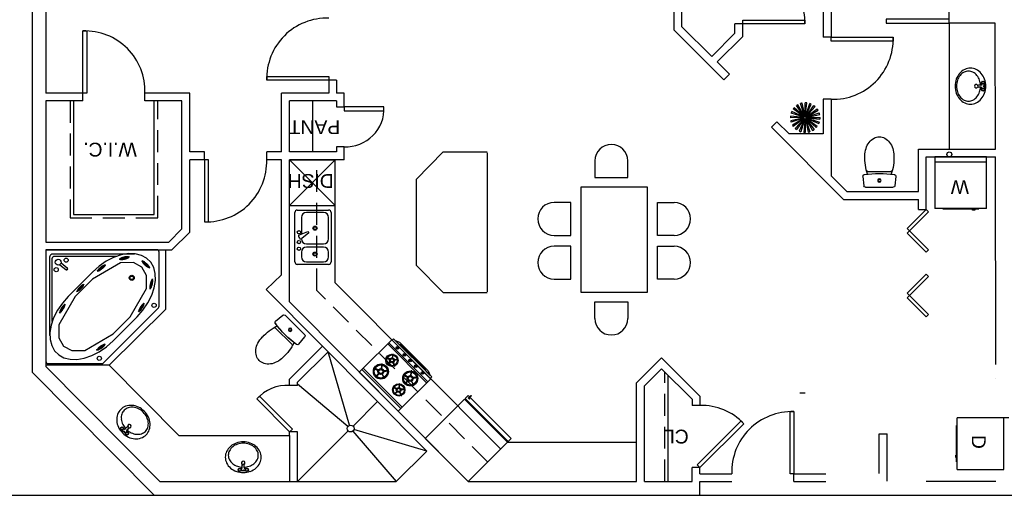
# Model space of a CAD drawing. Header units: inches. Extents: x 0 to 2322, y 0 to 829.
# Tile 12 of 23: x 933 to 1504, y 168 to 444. Entities that reach past the tile are written whole.
import ezdxf

# ---------------------------------------------------------------- set-up
doc = ezdxf.new("R2010")
doc.units = ezdxf.units.IN
doc.header["$MEASUREMENT"] = 0
doc.linetypes.add('DASHED', pattern=[19.05, 12.7, -6.35])
doc.layers.add('White', color=7, linetype='Continuous')
doc.styles.get("Standard").update_dxf_attribs({"font": 'arial.ttf'})

# ---------------------------------------------------------------- blocks, each defined once
blk = doc.blocks.new('BATH4')
for p, q in [((-115, 146), (-115, -146)), ((-53, 209), (67, 197)), ((85, 177), (85, -177)), ((-53, -209), (67, -197))]:
    blk.add_line(p, q)
blk.add_lwpolyline([(-315, 185, 0.077419), (-409, 170, 0.08713), (-485, 131, 0.105643), (-538, 68, 0.1239), (-555, 0, 0.1239), (-538, -68, 0.105643), (-485, -131, 0.08713), (-409, -170, 0.077419), (-315, -185, 0.077419)], format="xyb")
for radius in [21.8, 14.5]:
    blk.add_circle((0, 0), radius)
for centre, radius, start, end in [((-286, -447), 632, 71.0108, 92.6184), ((-174, 128), 61.9, 16.1115, 35.5255), ((1105, 0), 1195, 170.7605, 189.1767), ((1105, 0), 1195, 170.8233, 189.2395), ((-55, 189), 20, 84.61, 170.7605), ((65, 177), 20, 0, 84.61), ((-286, 447), 632, 267.3816, 288.9892), ((-174, -128), 61.9, 324.4745, 343.8885), ((-55, -189), 20, 189.2395, 275.39), ((65, -177), 20, 275.39, 0)]:
    blk.add_arc(centre, radius, start, end)

msp = doc.modelspace()

# ---------------------------------------------------------------- linework, layer by layer
for p, q in [((1094.15, 232.76), (1123.46, 208.13)), ((1215.91, 198.97), (1290.8, 198.97)), ((1193.11, 176.17), (1207.15, 176.13)), ((487.16, 168.13), (1904.97, 168.13))]:
    msp.add_line(p, q)
at = {"layer": 'White', "color": 7}
for p, q in [((940.35, 720.45), (940.35, 239.46)), ((1312.42, 669.9), (1312.42, 438.04)), ((948.35, 605.39), (948.35, 401.33)), ((1316.92, 482.73), (1316.92, 439.9)), ((1399.05, 482.73), (1399.05, 433.7)), ((1403.55, 482.73), (1403.55, 433.7)), ((1471.94, 441.82), (1471.94, 482.73)), ((1316.92, 439.9), (1334.32, 422.5)), ((1347.83, 436.01), (1347.83, 441.37)), ((1352.33, 441.37), (1347.83, 441.37)), ((1352.33, 434.14), (1352.33, 441.37)), ((1498.63, 441.82), (1471.94, 441.82)), ((1471.94, 441.82), (1471.94, 368.82)), ((1498.8, 368.82), (1498.63, 441.82)), ((1312.42, 438.04), (1341.4, 409.07)), ((1347.83, 436.01), (1334.32, 422.5)), ((1352.33, 434.14), (1337.51, 419.32)), ((1403.55, 433.7), (1399.05, 433.7)), ((1337.51, 419.32), (1344.58, 412.25)), ((1344.58, 412.25), (1341.4, 409.07)), ((1112.41, 410.96), (1112.41, 401.33)), ((1116.91, 408.71), (1112.41, 408.71)), ((1116.91, 408.71), (1116.91, 401.33)), ((1490.28, 405.87), (1488.93, 405.87)), ((1490.74, 407.36), (1490.93, 407.36)), ((1491.15, 407.89), (1491.01, 408.02)), ((1491.15, 406.83), (1491.01, 406.7)), ((1491.11, 408.1), (1491.02, 408.1)), ((1491.02, 408.1), (1491.02, 408.02)), ((1491.02, 406.69), (1491.02, 406.61)), ((1491.67, 408.29), (1491.67, 408.1)), ((1491.67, 406.61), (1491.67, 406.43)), ((1492.33, 408.02), (1492.2, 407.89)), ((1492.33, 406.7), (1492.2, 406.83)), ((1492.33, 408.1), (1492.23, 408.1)), ((1492.23, 406.61), (1492.23, 404)), ((1492.33, 408.1), (1492.33, 408.02)), ((1492.33, 406.69), (1492.33, 403.92)), ((1492.42, 407.36), (1492.61, 407.36)), ((969.78, 401.33), (948.35, 401.33)), ((969.78, 396.83), (969.78, 401.33)), ((1005.78, 396.83), (1005.78, 401.33)), ((1031.71, 401.33), (1005.78, 401.33)), ((1031.71, 367.19), (1031.71, 401.33)), ((1112.41, 401.33), (1084.98, 401.33)), ((1084.98, 367.19), (1084.98, 401.33)), ((1121.26, 401.33), (1116.91, 401.33)), ((1121.26, 396.27), (1121.26, 401.33)), ((1490.28, 404.75), (1488.93, 404.75)), ((1490.74, 403.26), (1490.93, 403.26)), ((1491.15, 403.78), (1491.01, 403.92)), ((1491.15, 402.73), (1491.01, 402.6)), ((1491.02, 404), (1491.02, 403.92)), ((1491.02, 402.59), (1491.02, 402.51)), ((1491.11, 402.51), (1491.02, 402.51)), ((1491.67, 404), (1491.67, 404.19)), ((1491.67, 402.32), (1491.67, 402.51)), ((1492.33, 403.92), (1492.2, 403.78)), ((1492.33, 402.6), (1492.2, 402.73)), ((1492.33, 402.51), (1492.23, 402.51)), ((1492.33, 402.59), (1492.33, 402.51)), ((1492.42, 403.26), (1492.61, 403.26)), ((948.35, 396.83), (948.35, 314.97)), ((969.78, 396.83), (948.35, 396.83)), ((964.35, 396.83), (964.35, 330.97)), ((1027.21, 396.83), (1005.78, 396.83)), ((1011.21, 330.97), (1011.21, 396.83)), ((1027.21, 322.6), (1027.21, 396.83)), ((1116.91, 396.83), (1089.48, 396.83)), ((1089.48, 367.19), (1089.48, 396.83)), ((1103.19, 367.19), (1103.12, 396.83)), ((1116.91, 396.83), (1116.91, 393.27)), ((1121.26, 393.27), (1121.26, 396.27)), ((1388.2, 387.57), (1383.47, 394.01)), ((1388.25, 387.6), (1384.25, 394.53)), ((1388.37, 387.65), (1385.86, 395.25)), ((1388.43, 387.67), (1386.76, 395.49)), ((1388.55, 387.68), (1388.51, 395.68)), ((1388.62, 387.68), (1389.45, 395.63)), ((1388.74, 387.66), (1391.17, 395.27)), ((1388.8, 387.63), (1392.05, 394.94)), ((1388.91, 387.57), (1393.58, 394.06)), ((1403.55, 397.7), (1399.05, 397.7)), ((1399.05, 397.7), (1399.05, 377.63)), ((1403.55, 397.7), (1403.55, 353.29)), ((1116.91, 393.27), (1121.26, 393.27)), ((1387.98, 387.26), (1380.36, 389.7)), ((1388, 387.33), (1380.7, 390.57)), ((1388.07, 387.43), (1381.57, 392.1)), ((1388.11, 387.48), (1382.16, 392.83)), ((1388.96, 387.53), (1394.31, 393.48)), ((1389.04, 387.44), (1395.49, 392.17)), ((1389.08, 387.38), (1396, 391.39)), ((1389.13, 387.27), (1396.72, 389.78)), ((1389.15, 387.21), (1396.97, 388.88)), ((1372.14, 384.7), (1368.96, 381.51)), ((1372.14, 384.7), (1379.21, 377.63)), ((1387.95, 387.08), (1379.96, 387.04)), ((1387.96, 387.14), (1380, 387.97)), ((1387.97, 386.96), (1380.15, 385.29)), ((1387.98, 386.89), (1380.39, 384.38)), ((1388.03, 386.78), (1381.11, 382.78)), ((1388.07, 386.72), (1381.62, 381.99)), ((1388.15, 386.63), (1382.81, 380.69)), ((1388.2, 386.59), (1383.54, 380.1)), ((1388.31, 386.53), (1385.06, 379.22)), ((1388.37, 386.51), (1385.94, 378.89)), ((1388.49, 386.48), (1387.66, 378.53)), ((1388.56, 386.48), (1388.6, 378.48)), ((1388.68, 386.49), (1390.35, 378.67)), ((1388.75, 386.51), (1391.25, 378.92)), ((1388.86, 386.56), (1392.86, 379.64)), ((1388.91, 386.6), (1393.65, 380.15)), ((1389, 386.68), (1394.95, 381.33)), ((1389.05, 386.73), (1395.54, 382.06)), ((1389.11, 386.84), (1396.41, 383.59)), ((1389.13, 386.9), (1396.75, 384.47)), ((1389.16, 387.08), (1397.16, 387.13)), ((1389.16, 387.02), (1397.11, 386.19)), ((1368.96, 381.51), (1410.79, 339.68)), ((1399.05, 377.63), (1379.21, 377.63)), ((1040.35, 367.19), (1031.71, 367.19)), ((1040.35, 362.69), (1040.35, 367.19)), ((1076.35, 362.69), (1076.35, 367.19)), ((1084.98, 367.19), (1076.35, 367.19)), ((1116.91, 367.19), (1089.48, 367.19)), ((1116.91, 370.19), (1116.91, 367.19)), ((1121.26, 370.19), (1116.91, 370.19)), ((1121.26, 362.69), (1121.26, 370.19)), ((1162.98, 351.2), (1178.74, 367.16)), ((1178.74, 367.16), (1204.1, 367.16)), ((1204.1, 366.66), (1204.1, 286.15)), ((1454.15, 344.18), (1454.15, 368.82)), ((1454.15, 368.82), (1498.81, 368.82)), ((1031.71, 320.73), (1031.71, 362.69)), ((1040.35, 362.69), (1031.71, 362.69)), ((1084.98, 362.69), (1076.35, 362.69)), ((1084.98, 295.91), (1084.98, 362.69)), ((1089.48, 280.22), (1089.48, 362.69)), ((1121.26, 362.69), (1089.48, 362.69)), ((1116.12, 291.23), (1116.12, 362.69)), ((1266.65, 362.03), (1266.65, 352.43)), ((1285.7, 352.43), (1285.7, 362.03)), ((1458.65, 333.9), (1458.65, 364.32)), ((1458.65, 364.32), (1498.81, 364.32)), ((1493.73, 364.32), (1463.73, 364.32)), ((1463.73, 364.32), (1463.73, 334.32)), ((1493.73, 361.32), (1463.73, 361.32)), ((1493.73, 361.32), (1493.73, 364.32)), ((1493.73, 334.32), (1493.73, 361.32)), ((1499.09, 244.03), (1498.81, 364.32)), ((1162.98, 351.2), (1162.98, 301.61)), ((1266.65, 352.43), (1285.7, 352.43)), ((1403.55, 353.29), (1412.66, 344.18)), ((1258.74, 285.65), (1258.74, 346.98)), ((1258.74, 346.98), (1296.84, 346.98)), ((1296.84, 346.98), (1296.84, 285.65)), ((1412.66, 344.18), (1454.15, 344.18)), ((1252.62, 337.87), (1243.02, 337.87)), ((1252.62, 318.83), (1252.62, 337.87)), ((1302.96, 318.83), (1302.96, 337.87)), ((1302.96, 337.87), (1312.56, 337.87)), ((1410.79, 339.68), (1454.15, 339.68)), ((1454.15, 333.9), (1454.15, 339.68)), ((1109.38, 332.07), (1099.36, 332.07)), ((1454.15, 333.9), (1458.65, 333.9)), ((1493.73, 334.32), (1463.75, 334.32)), ((1489.22, 334.03), (1468.24, 334.03)), ((1485.44, 333.48), (1485.44, 334.03)), ((1486.82, 333.48), (1485.44, 333.48)), ((1486.82, 334.03), (1486.82, 333.48)), ((964.35, 330.97), (1011.21, 330.97)), ((1096.5, 329.21), (1096.5, 319.62)), ((1112.25, 316.8), (1112.25, 329.21)), ((1019.57, 314.97), (1027.21, 322.6)), ((1021.43, 310.47), (1031.71, 320.73)), ((1095.43, 319.22), (1100.26, 321.03)), ((1100.74, 320.2), (1096.75, 316.92)), ((1100.26, 321.03), (1100.74, 320.2)), ((948.35, 314.97), (1019.57, 314.97)), ((1094.94, 317.85), (1095.32, 317.18)), ((1243.02, 318.83), (1252.62, 318.83)), ((1312.56, 318.83), (1302.96, 318.83)), ((948.35, 310.47), (948.35, 242.75)), ((948.35, 310.47), (1021.43, 310.47)), ((1017.62, 310.47), (1017.62, 275.89)), ((1096.5, 309.16), (1096.5, 306.3)), ((1099.36, 313.94), (1109.38, 313.94)), ((1109.38, 312.03), (1099.36, 312.03)), ((1112.25, 306.3), (1112.25, 309.16)), ((1252.62, 312.52), (1243.02, 312.52)), ((1252.62, 293.48), (1252.62, 312.52)), ((1302.96, 293.48), (1302.96, 312.52)), ((1302.96, 312.52), (1312.56, 312.52)), ((957.11, 302.84), (960.7, 300.05)), ((1099.36, 303.44), (1109.38, 303.44)), ((956.39, 301.79), (959.94, 299.03)), ((1162.98, 301.61), (1178.74, 285.65)), ((1084.98, 295.91), (1076.01, 287.37)), ((1212.02, 194.93), (1116.12, 291.23)), ((1243.02, 293.48), (1252.62, 293.48)), ((1312.56, 293.48), (1302.96, 293.48)), ((1169.23, 193.77), (1076.01, 287.37)), ((1178.74, 285.65), (1204.1, 285.65)), ((1296.84, 285.65), (1258.74, 285.65)), ((1193.15, 176.13), (1089.48, 280.22)), ((1266.65, 270.6), (1266.65, 280.2)), ((1266.65, 280.2), (1285.7, 280.2)), ((1285.7, 280.2), (1285.7, 270.6)), ((1017.62, 275.89), (985.04, 243.58)), ((1108.74, 254.52), (1089.65, 235.53)), ((1111.91, 251.33), (1094.15, 233.65)), ((1124.42, 208.77), (1111.91, 251.33)), ((1169.09, 233.35), (1146.49, 255.95)), ((1169.73, 234, 0), (1147.13, 256.59, 0)), ((1151.53, 253.2, -0.01), (1152.59, 254.25, -0.01)), ((1151.81, 252.93, -0.01), (1152.86, 253.98, -0.01)), ((1155.57, 249.16, -0.01), (1156.62, 250.22, -0.01)), ((1155.85, 248.89, -0.01), (1156.9, 249.94, -0.01)), ((1158.83, 245.91, -0.01), (1159.88, 246.96, -0.01)), ((1159.1, 245.63, -0.01), (1160.15, 246.69, -0.01)), ((1305.24, 247.89), (1290.8, 233.39)), ((1327.49, 225.65), (1305.24, 247.89)), ((985.04, 243.58), (948.35, 243.58)), ((948.35, 242.75), (1014.4, 176.13)), ((985.04, 243.58), (1025.5, 202.77)), ((1154.18, 218.45, 0), (1131.58, 241.05, 0)), ((1162.08, 242.66, -0.01), (1163.13, 243.71, -0.01)), ((1162.35, 242.38, -0.01), (1163.4, 243.44, -0.01)), ((1305.25, 241.52), (1295.3, 231.53)), ((1322.99, 223.78), (1305.25, 241.52)), ((940.35, 239.46), (1011.06, 168.13)), ((1089.65, 231.86), (1089.65, 235.53)), ((1166.06, 238.67, -0.01), (1167.12, 239.73, -0.01)), ((1166.34, 238.4, -0.01), (1167.39, 239.45, -0.01)), ((1309.14, 176.13), (1309.14, 237.63)), ((1499.11, 236.01), (1499.11, 236.03)), ((1094.15, 231.86), (1089.65, 231.86)), ((1094.15, 231.86), (1094.15, 233.65)), ((1290.8, 176.13), (1290.8, 233.39)), ((1295.3, 176.13), (1295.3, 231.53)), ((1322.99, 223.78), (1322.99, 220.21)), ((1327.49, 225.65), (1327.49, 220.21)), ((1385.49, 227.63), (1388.49, 227.63)), ((1126.4, 208.26), (1140.66, 222.46)), ((1327.49, 220.21), (1322.99, 220.21)), ((1506.61, 213.08), (1476.61, 213.06)), ((1476.63, 183.06), (1476.61, 213.04)), ((1503.63, 183.08), (1503.61, 213.08)), ((991.46, 206.92), (991.53, 206.98)), ((991.52, 206.86), (991.46, 206.92)), ((991.52, 206.85), (991.71, 206.85)), ((991.79, 207.51), (991.93, 207.38)), ((991.93, 206.32), (991.79, 206.19)), ((992.32, 207.77), (992.39, 207.84)), ((992.44, 207.78), (992.39, 207.84)), ((992.45, 207.6), (992.45, 207.78)), ((992.45, 205.92), (992.45, 206.1)), ((994.42, 203.96), (992.46, 205.92)), ((994.43, 204.08), (992.58, 205.93)), ((993.11, 207.51), (992.98, 207.38)), ((992.98, 206.32), (993.11, 206.19)), ((993.2, 206.85), (993.38, 206.85)), ((993.44, 206.78), (993.38, 206.84)), ((994.5, 206.78), (995.45, 207.74)), ((995.29, 205.99), (996.24, 206.95)), ((1169.23, 193.77), (1126.9, 206.28)), ((1476.34, 187.57), (1476.33, 208.55)), ((994.42, 203.95), (994.61, 203.95)), ((994.83, 204.48), (994.69, 204.61)), ((994.83, 203.42), (994.69, 203.29)), ((995.34, 204.88), (995.29, 204.94)), ((995.35, 204.69), (995.35, 204.88)), ((995.35, 203.02), (995.35, 203.2)), ((995.42, 202.96), (995.36, 203.02)), ((995.42, 202.96), (995.49, 203.03)), ((996.01, 204.61), (995.88, 204.48)), ((996.01, 203.29), (995.88, 203.42)), ((996.1, 203.95), (996.29, 203.95)), ((996.28, 203.82), (996.34, 203.88)), ((996.34, 203.88), (996.29, 203.94)), ((1025.5, 202.77), (1089.65, 202.77)), ((1089.65, 202.77), (1089.65, 204.89)), ((1094.15, 204.89), (1089.65, 204.89)), ((1089.65, 202.77), (1089.65, 176.13)), ((1094.15, 176.13), (1123.57, 205.44)), ((1094.15, 176.13), (1094.15, 204.89)), ((1126.29, 205.33), (1151.36, 176.13)), ((1431.47, 180.77), (1431.47, 203.74)), ((1431.47, 203.74), (1435.97, 203.74)), ((1435.97, 176.27), (1435.97, 203.74)), ((1169.23, 193.77), (1151.36, 176.13)), ((1475.79, 189.96), (1475.79, 191.34)), ((1475.79, 191.34), (1476.34, 191.34)), ((1476.34, 189.96), (1475.79, 189.96)), ((1059.78, 182.9), (1059.97, 182.9)), ((1059.97, 183.46), (1059.97, 183.56)), ((1060.05, 183.56), (1059.97, 183.56)), ((1060.19, 183.43), (1060.06, 183.56)), ((1060.72, 183.84), (1060.72, 183.65)), ((1061.24, 183.43), (1061.38, 183.56)), ((1061.46, 183.56), (1061.38, 183.56)), ((1061.46, 182.9), (1061.65, 182.9)), ((1062.21, 184.3), (1062.21, 185.65)), ((1063.33, 184.3), (1063.33, 185.65)), ((1064.07, 182.9), (1063.89, 182.9)), ((1064.15, 183.56), (1064.07, 183.56)), ((1064.29, 183.43), (1064.16, 183.56)), ((1064.82, 183.84), (1064.82, 183.65)), ((1065.35, 183.43), (1065.48, 183.56)), ((1065.56, 183.56), (1065.48, 183.56)), ((1065.56, 183.46), (1065.56, 183.56)), ((1065.75, 182.9), (1065.56, 182.9)), ((1327.49, 184.21), (1322.99, 184.21)), ((1322.99, 176.13), (1322.99, 184.21)), ((1327.49, 180.63), (1327.49, 184.21)), ((1476.63, 183.06), (1503.63, 183.08)), ((1059.97, 182.25), (1059.97, 182.34)), ((1060.05, 182.25), (1059.97, 182.25)), ((1060.06, 182.24), (1060.19, 182.38)), ((1060.72, 182.16), (1060.72, 181.97)), ((1061.38, 182.24), (1061.24, 182.38)), ((1064.15, 182.25), (1061.38, 182.25)), ((1064.07, 182.34), (1061.46, 182.34)), ((1064.16, 182.24), (1064.29, 182.38)), ((1064.82, 182.16), (1064.82, 181.97)), ((1065.48, 182.24), (1065.35, 182.38)), ((1065.56, 182.25), (1065.48, 182.25)), ((1065.56, 182.25), (1065.56, 182.34)), ((1327.49, 180.63), (1345.99, 180.63)), ((1381.99, 180.63), (1400.49, 180.63)), ((1381.99, 176.13), (1381.99, 180.63)), ((1014.4, 176.13), (1151.36, 176.13)), ((1207.15, 176.13), (1290.8, 176.13)), ((1295.3, 176.13), (1322.99, 176.13)), ((1327.49, 176.13), (1345.99, 176.13)), ((1327.49, 168.13), (1327.49, 176.13)), ((1381.99, 176.13), (1400.49, 176.13)), ((1458.65, 176.27), (1499.09, 176.27)), ((1011.06, 168.13), (1196.47, 168.13)), ((1210.47, 168.13), (1327.49, 168.13)), ((1454.15, 168.27), (1507.11, 168.27))]:
    msp.add_line(p, q, dxfattribs=at)
at = {"layer": 'White', "color": 7, "linetype": 'DASHED'}
for p, q in [((962.35, 396.83), (962.35, 328.97)), ((1013.21, 328.97), (1013.21, 396.83)), ((1105.48, 286.83), (1105.48, 362.69)), ((962.35, 328.97), (1013.21, 328.97)), ((1204.49, 187.42), (1105.48, 286.83)), ((1307.14, 176.13), (1307.14, 239.63))]:
    msp.add_line(p, q, dxfattribs=at)
at = {"layer": 'White', "color": 7, "linetype": 'ByBlock', "lineweight": -2}
for p, q in [((1089.48, 362.69), (1116.12, 362.69)), ((1089.48, 336.05), (1089.48, 362.69)), ((1116.12, 336.05), (1089.48, 362.69)), ((1116.12, 362.69), (1089.48, 336.05)), ((1116.12, 336.05), (1116.12, 362.69)), ((1089.48, 336.05), (1116.12, 336.05))]:
    msp.add_line(p, q, dxfattribs=at)
at = {"layer": 'White', "color": 7, "linetype": 'ByBlock'}
for p, q in [((1092.68, 303.44), (1092.68, 332.07)), ((1094.11, 333.5), (1112.25, 333.5)), ((1113.68, 332.07), (1113.68, 303.44)), ((1112.25, 302), (1094.11, 302))]:
    msp.add_line(p, q, dxfattribs=at)
at = {"layer": 'White', "color": 7, "linetype": 'Continuous'}
for p, q in [((961.32, 283.45), (975.28, 297.48)), ((965.32, 283.46), (975.29, 293.48)), ((987.26, 261.64), (997.22, 271.66)), ((987.27, 257.64), (1001.22, 271.67))]:
    msp.add_line(p, q, dxfattribs=at)
at = {"layer": 'White', "color": 7}
for points in [[(1352.33, 443.62), (1388.33, 443.62), (1388.33, 441.37), (1352.33, 441.37)], [(1471.94, 444.07), (1435.4, 444.07), (1435.4, 441.82), (1471.94, 441.82)], [(969.78, 401.33), (969.78, 437.33), (972.03, 437.33), (972.03, 401.33)], [(1403.55, 431.45), (1403.55, 433.7), (1439.55, 433.7), (1439.55, 431.45)], [(1112.41, 408.71), (1076.41, 408.71), (1076.41, 410.96), (1112.41, 410.96)], [(1040.35, 362.69), (1040.35, 326.69), (1042.6, 326.69), (1042.6, 362.69)], [(1460.02, 332.52), (1448.99, 321.49), (1447.61, 322.87), (1458.65, 333.9)], [(1448.99, 321.49), (1460.02, 310.46), (1458.65, 309.08), (1447.61, 320.11)], [(1460.02, 294.95), (1448.99, 283.92), (1447.61, 285.3), (1458.65, 296.33)], [(1448.99, 283.92), (1460.02, 272.89), (1458.65, 271.51), (1447.61, 282.54)], [(1132.37, 241.83), (1148.84, 258.3), (1171.44, 235.71), (1154.97, 219.23)], [(1152.61, 216.88), (1154.97, 219.23), (1132.37, 241.83), (1130.02, 239.48)], [(1089.65, 204.89), (1091.24, 206.48), (1072.17, 225.56), (1070.58, 223.96)], [(1193.11, 176.17), (1215.91, 198.97), (1191.04, 223.85), (1168.24, 201.05)], [(1325.9, 185.8), (1351.36, 211.25), (1352.95, 209.66), (1327.49, 184.21)], [(1379.74, 180.63), (1379.74, 216.63), (1381.99, 216.63), (1381.99, 180.63)]]:
    msp.add_lwpolyline(points, close=True, dxfattribs=at)
at = {"layer": 'White', "color": 7, "linetype": 'ByBlock', "lineweight": -2}
msp.add_lwpolyline([(1121.26, 393.27), (1121.26, 391.09), (1144.34, 391.09), (1144.34, 393.27)], close=True, dxfattribs=at)
at = {"layer": 'White', "color": 7, "linetype": 'Continuous'}
for points in [[(948.35, 310.47), (948.35, 245.88, 0.414214), (949.76, 244.47), (980.76, 244.47, 0.198912), (981.76, 244.88), (1013.6, 276.72, 0.198912), (1014.02, 277.72), (1014.02, 309.05, 0.414214), (1012.6, 310.47), (948.35, 310.47)], [(950.64, 260.69), (950.64, 306.3, -0.414214), (952.52, 308.19), (999.68, 308.19, -0.668179)], [(952.05, 268.95), (952.05, 305.36, -0.414214), (953.46, 306.77), (989.58, 306.77)]]:
    msp.add_lwpolyline(points, format="xyb", dxfattribs=at)
at = {"layer": 'White', "color": 7, "linetype": 'Continuous', "flags": 128}
for points in [[(1001.22, 271.67), (1004.64, 275.54), (1007.5, 279.72), (1009.7, 284.07), (1011.17, 288.43), (1011.86, 292.67), (1011.75, 296.62), (1010.83, 300.17), (1009.15, 303.19), (1006.76, 305.57), (1003.73, 307.24), (1000.18, 308.13), (996.23, 308.22), (992, 307.51), (987.64, 306.02), (983.3, 303.79), (979.14, 300.91), (975.28, 297.48)], [(997.22, 271.66), (1006.65, 288.08), (1006.68, 295.63), (1004.05, 300.45), (999.21, 303.06), (991.67, 302.99), (975.29, 293.48)], [(961.32, 283.45), (957.91, 279.58), (955.05, 275.39), (952.85, 271.05), (951.38, 266.68), (950.69, 262.45), (950.8, 258.49), (951.71, 254.95), (953.39, 251.93), (955.79, 249.55), (958.81, 247.88), (962.36, 246.99), (966.32, 246.9), (970.55, 247.61), (974.91, 249.1), (979.24, 251.33), (983.41, 254.2), (987.27, 257.64)], [(965.32, 283.46), (955.89, 267.04), (955.86, 259.49), (958.5, 254.67), (963.33, 252.06), (970.88, 252.13), (987.26, 261.64)]]:
    msp.add_lwpolyline(points, dxfattribs=at)
for points in [[(990.85, 305), (996.84, 306.28)], [(991.31, 305.1), (991.38, 305), (991.54, 304.92), (991.78, 304.87), (992.1, 304.84), (992.48, 304.85), (992.91, 304.88), (993.37, 304.94), (993.85, 305.03), (994.33, 305.14), (994.79, 305.26), (995.22, 305.4), (995.6, 305.55), (995.92, 305.71), (996.16, 305.85), (996.31, 306), (996.38, 306.13), (996.36, 306.24), (996.24, 306.33), (996.04, 306.39), (995.76, 306.43), (995.41, 306.44), (995.01, 306.42), (994.56, 306.37), (994.08, 306.3), (993.6, 306.2), (993.13, 306.08), (992.68, 305.95), (992.27, 305.8), (991.92, 305.65), (991.64, 305.5), (991.44, 305.35), (991.33, 305.22)], [(1003.93, 304.05), (1008.54, 300)], [(1004.29, 303.74), (1004.25, 303.62), (1004.28, 303.45), (1004.38, 303.22), (1004.55, 302.96), (1004.78, 302.65), (1005.07, 302.33), (1005.39, 301.99), (1005.75, 301.66), (1006.12, 301.34), (1006.5, 301.04), (1006.87, 300.78), (1007.21, 300.56), (1007.52, 300.4), (1007.78, 300.3), (1007.99, 300.25), (1008.14, 300.28), (1008.21, 300.36), (1008.21, 300.51), (1008.15, 300.71), (1008.01, 300.96), (1007.81, 301.24), (1007.55, 301.56), (1007.25, 301.89), (1006.9, 302.23), (1006.54, 302.56), (1006.16, 302.87), (1005.79, 303.15), (1005.43, 303.39), (1005.1, 303.58), (1004.81, 303.71), (1004.57, 303.78), (1004.4, 303.79)], [(982.95, 301.82), (978.14, 298.01)], [(982.58, 301.52), (982.47, 301.58), (982.29, 301.58), (982.05, 301.52), (981.76, 301.4), (981.42, 301.23), (981.05, 301.01), (980.66, 300.75), (980.27, 300.46), (979.89, 300.15), (979.53, 299.83), (979.2, 299.51), (978.93, 299.21), (978.72, 298.94), (978.57, 298.69), (978.49, 298.5), (978.48, 298.35), (978.55, 298.26), (978.7, 298.23), (978.91, 298.26), (979.18, 298.35), (979.49, 298.5), (979.85, 298.7), (980.23, 298.94), (980.62, 299.22), (981.01, 299.52), (981.38, 299.84), (981.73, 300.15), (982.03, 300.46), (982.27, 300.75), (982.46, 301.01), (982.57, 301.23), (982.61, 301.4)], [(1010.04, 293.13), (1009.92, 293.11), (1009.78, 293), (1009.63, 292.8), (1009.48, 292.53), (1009.32, 292.18), (1009.17, 291.78), (1009.02, 291.33), (1008.9, 290.86), (1008.79, 290.38), (1008.71, 289.91), (1008.65, 289.46), (1008.62, 289.05), (1008.63, 288.7), (1008.66, 288.42), (1008.72, 288.22), (1008.81, 288.1), (1008.92, 288.08), (1009.05, 288.14), (1009.19, 288.3), (1009.35, 288.53), (1009.51, 288.85), (1009.66, 289.22), (1009.81, 289.65), (1009.94, 290.11), (1010.06, 290.59), (1010.16, 291.07), (1010.23, 291.53), (1010.27, 291.96), (1010.28, 292.34), (1010.26, 292.66), (1010.21, 292.9), (1010.14, 293.06)], [(1010.15, 293.59), (1008.75, 287.62)], [(970.48, 290.46), (966.15, 286.13)], [(970.15, 290.13), (970.04, 290.18), (969.86, 290.16), (969.63, 290.07), (969.35, 289.92), (969.03, 289.7), (968.69, 289.44), (968.34, 289.14), (967.98, 288.81), (967.63, 288.45), (967.31, 288.1), (967.03, 287.75), (966.79, 287.41), (966.61, 287.12), (966.49, 286.86), (966.43, 286.66), (966.45, 286.51), (966.53, 286.43), (966.67, 286.42), (966.88, 286.47), (967.13, 286.59), (967.43, 286.77), (967.76, 287.01), (968.11, 287.3), (968.47, 287.62), (968.82, 287.96), (969.16, 288.32), (969.46, 288.67), (969.72, 289.01), (969.93, 289.33), (970.09, 289.61), (970.17, 289.84), (970.2, 290.02)], [(959.51, 278.98), (956.25, 273.78)], [(959.26, 278.58), (959.14, 278.6), (958.97, 278.54), (958.77, 278.4), (958.53, 278.19), (958.27, 277.91), (957.99, 277.58), (957.71, 277.21), (957.44, 276.8), (957.18, 276.38), (956.95, 275.96), (956.75, 275.56), (956.59, 275.18), (956.48, 274.85), (956.42, 274.57), (956.41, 274.36), (956.46, 274.22), (956.55, 274.16), (956.7, 274.18), (956.88, 274.28), (957.11, 274.46), (957.36, 274.7), (957.63, 275.01), (957.91, 275.36), (958.18, 275.75), (958.45, 276.17), (958.7, 276.59), (958.91, 277), (959.09, 277.39), (959.23, 277.75), (959.31, 278.06), (959.35, 278.3), (959.33, 278.48)], [(1005.39, 279.52), (1001.98, 274.43)], [(1005.13, 279.13), (1005.01, 279.16), (1004.84, 279.1), (1004.63, 278.97), (1004.39, 278.77), (1004.12, 278.5), (1003.83, 278.18), (1003.54, 277.81), (1003.26, 277.41), (1002.99, 277), (1002.74, 276.59), (1002.53, 276.19), (1002.36, 275.82), (1002.24, 275.49), (1002.17, 275.21), (1002.16, 275), (1002.2, 274.86), (1002.29, 274.8), (1002.44, 274.82), (1002.63, 274.91), (1002.86, 275.08), (1003.11, 275.31), (1003.39, 275.61), (1003.68, 275.96), (1003.97, 276.34), (1004.25, 276.75), (1004.51, 277.16), (1004.74, 277.57), (1004.93, 277.96), (1005.07, 278.31), (1005.17, 278.61), (1005.21, 278.85), (1005.2, 279.03)], [(982.78, 255.72), (977.73, 252.24)], [(982.4, 255.45), (982.29, 255.51), (982.12, 255.53), (981.87, 255.48), (981.57, 255.38), (981.22, 255.23), (980.84, 255.04), (980.43, 254.8), (980.02, 254.54), (979.62, 254.26), (979.24, 253.96), (978.9, 253.67), (978.6, 253.39), (978.37, 253.12), (978.2, 252.89), (978.11, 252.7), (978.1, 252.56), (978.16, 252.46), (978.3, 252.43), (978.52, 252.44), (978.79, 252.52), (979.12, 252.64), (979.48, 252.81), (979.88, 253.03), (980.29, 253.28), (980.7, 253.55), (981.09, 253.84), (981.46, 254.14), (981.77, 254.43), (982.04, 254.7), (982.24, 254.95), (982.37, 255.16), (982.42, 255.33)]]:
    msp.add_lwpolyline(points, close=True, dxfattribs=at)
at = {"layer": 'White', "color": 7}
for points, elevation in [([(1171.21, 235.93), (1172, 236.72), (1149.85, 258.86), (1149.07, 258.08)], 0), ([(1150.78, 257.93), (1153.36, 256.89), (1170.02, 240.22), (1171.07, 237.65), (1168.92, 239.8), (1168.23, 241.17), (1154.3, 255.1), (1152.93, 255.78)], 0), ([(1145.7, 247.88), (1147.56, 246.93), (1147.71, 247.21), (1145.84, 248.16)], -0.01), ([(1149.41, 249.97), (1149.08, 247.9), (1149.39, 247.85), (1149.72, 249.92)], -0.01), ([(1152.54, 247.08), (1150.47, 246.76), (1150.52, 246.44), (1152.59, 246.77)], -0.01), ([(1138.51, 241.71), (1140.8, 240.54), (1140.97, 240.88), (1138.69, 242.05)], -0.01), ([(1143.06, 244.26), (1142.66, 241.73), (1143.04, 241.67), (1143.44, 244.2)], -0.01), ([(1146.9, 240.73), (1144.36, 240.33), (1144.42, 239.95), (1146.96, 240.35)], -0.01), ([(1146.54, 243.7), (1148.02, 245.19), (1147.8, 245.41), (1146.31, 243.93)], -0.01), ([(1150.77, 243.21), (1149.82, 245.08), (1149.53, 244.94), (1150.49, 243.07)], -0.01), ([(1160.08, 240.28), (1159.68, 237.75), (1160.06, 237.69), (1160.46, 240.22)], -0.01), ([(1139.54, 236.59), (1141.35, 238.41), (1141.08, 238.68), (1139.26, 236.86)], -0.01), ([(1144.72, 235.99), (1143.56, 238.28), (1143.21, 238.1), (1144.38, 235.81)], -0.01), ([(1155.53, 237.72), (1157.82, 236.56), (1158, 236.9), (1155.71, 238.07)], -0.01), ([(1156.56, 232.61), (1158.38, 234.43), (1158.11, 234.7), (1156.29, 232.88)], -0.01), ([(1161.75, 232.01), (1160.58, 234.29), (1160.23, 234.12), (1161.4, 231.83)], -0.01), ([(1163.92, 236.75), (1161.38, 236.35), (1161.44, 235.96), (1163.98, 236.37)], -0.01), ([(1149.61, 230.72), (1151.48, 229.77), (1151.62, 230.05), (1149.75, 231)], -0.01), ([(1153.32, 232.81), (1152.99, 230.74), (1153.31, 230.69), (1153.63, 232.76)], -0.01), ([(1156.46, 229.92), (1154.38, 229.59), (1154.43, 229.28), (1156.51, 229.61)], -0.01), ([(1150.45, 226.54), (1151.93, 228.02), (1151.71, 228.25), (1150.22, 226.76)], -0.01), ([(1154.68, 226.05), (1153.73, 227.92), (1153.45, 227.77), (1154.4, 225.91)], -0.01), ([(1217.99, 201.05), (1216.33, 199.39), (1191.45, 224.26), (1193.11, 225.92)], 0), ([(1193.32, 224.91), (1194.1, 224.13), (1193.85, 223.88), (1193.07, 224.66)], 0), ([(1193.93, 225.2), (1194.77, 226.02), (1195.03, 225.76), (1194.2, 224.93)], 0)]:
    msp.add_lwpolyline(points, close=True, dxfattribs=dict(at, elevation=elevation))
for centre, radius in [((1491.67, 407.36), 0.932), ((1491.67, 407.36), 0.746), ((1491.95, 405.31), 0.186), ((1491.67, 403.26), 0.932), ((1491.67, 403.26), 0.746), ((1472.09, 365.76), 1.44), ((1095.07, 320.62), 0.955), ((1104.37, 323), 1.19), ((1104.37, 323), 0.817), ((1095.07, 314.89), 0.955), ((1095.07, 311.07), 0.955), ((1104.37, 307.97), 1.19), ((1104.37, 307.97), 0.817), ((955.5, 303.25), 1.69), ((960.09, 304.45), 1.21), ((954.35, 298.92), 1.21), ((1011.07, 278.23), 1.21), ((1152.2, 253.59, -0.01), 0.769), ((979.33, 247.5), 1.21), ((1148.99, 246.37, -0.01), 3.56), ((1148.99, 246.37, -0.01), 3.13), ((1148.99, 246.37, -0.01), 1.39), ((1148.99, 246.37, -0.01), 0.954), ((1156.24, 249.55, -0.01), 0.769), ((1159.49, 246.3, -0.01), 0.769), ((1142.54, 239.86, -0.01), 4.36), ((1142.54, 239.86, -0.01), 3.83), ((1142.54, 239.86, -0.01), 1.7), ((1142.54, 239.86, -0.01), 1.17), ((1159.57, 235.87, -0.01), 4.36), ((1162.74, 243.05, -0.01), 0.769), ((1166.73, 239.06, -0.01), 0.769), ((1159.57, 235.87, -0.01), 3.83), ((1159.57, 235.87, -0.01), 1.7), ((1159.57, 235.87, -0.01), 1.17), ((1152.9, 229.21, -0.01), 3.56), ((1152.9, 229.21, -0.01), 3.13), ((1152.9, 229.21, -0.01), 1.39), ((1152.9, 229.21, -0.01), 0.954), ((992.45, 206.85), 0.932), ((992.45, 206.85), 0.746), ((1124.99, 206.85), 2), ((993.71, 205.2), 0.186), ((995.35, 203.95), 0.932), ((995.35, 203.95), 0.746), ((1060.72, 182.9), 0.932), ((1060.72, 182.9), 0.746), ((1062.77, 182.62), 0.186), ((1064.82, 182.9), 0.932), ((1064.82, 182.9), 0.746)]:
    msp.add_circle(centre, radius, dxfattribs=at)
at = {"layer": 'White', "color": 7, "linetype": 'Continuous'}
for radius in [1.48, 1.01]:
    msp.add_circle((998.13, 294.21), radius, dxfattribs=at)
at = {"layer": 'White', "color": 7}
for centre, radius, start, end in [((1353.45, 442.49), 34.89, 358.1524, 91.8476), ((1111.28, 409.84), 34.89, 88.1524, 181.8476), ((970.91, 402.46), 34.89, 358.1524, 91.8476), ((1404.67, 432.57), 34.89, 268.1524, 1.8476), ((1486.05, 405.88), 10.5, 139.5789, 160.5678), ((1485.22, 405.97), 8.83, 141.3982, 161.7019), ((1485.01, 406.77), 9.13, 115.9353, 139.5789), ((1484, 406.94), 7.27, 117.4223, 141.3982), ((1483.22, 408.44), 5.59, 90, 117.4222), ((1484.35, 408.14), 7.61, 90, 115.9354), ((1483.22, 408.44), 5.59, 62.5778, 90), ((1484.35, 408.14), 7.61, 64.0647, 90), ((1482.44, 406.94), 7.27, 38.6018, 62.5777), ((1483.68, 406.77), 9.13, 40.4211, 64.0647), ((1481.22, 405.97), 8.83, 18.2981, 38.6018), ((1482.64, 405.88), 10.5, 19.4322, 40.4211), ((1487.69, 405.31), 12.23, 160.5678, 180.0001), ((1487.69, 405.31), 12.23, 179.9999, 199.4322), ((1487.14, 405.34), 10.86, 161.7018, 180), ((1487.14, 405.34), 10.86, 180, 198.2982), ((1487.68, 405.31), 1.03, 26.3454, 333.6546), ((1488.93, 405.31), 0.559, 90, 270), ((1489.08, 405.31), 0.559, 90, 270), ((1479.3, 405.34), 10.86, 2.8021, 18.2982), ((1490.28, 406.61), 0.746, 270, 0), ((1490.37, 406.61), 0.746, 270, 0), ((1481.01, 405.31), 12.23, 359.9999, 19.4322), ((1481.01, 405.31), 12.23, 340.5678, 0.0001), ((1486.05, 404.73), 10.5, 199.4322, 220.4211), ((1485.22, 404.7), 8.83, 198.2981, 218.6018), ((1481.22, 404.7), 8.83, 321.3982, 341.7019), ((1479.3, 405.34), 10.86, 341.7018, 356.8944), ((1490.28, 404), 0.746, 0, 90), ((1490.37, 404), 0.746, 0, 90), ((1482.64, 404.73), 10.5, 319.5789, 340.5678), ((1388.56, 387.08), 8.6, 120.0432, 126.2899), ((1388.56, 387.08), 8.6, 102.0432, 108.2899), ((1388.56, 387.08), 8.6, 84.0432, 90.2899), ((1388.56, 387.08), 8.6, 66.0432, 72.2899), ((1388.56, 387.08), 8.6, 48.0432, 54.2899), ((1485.01, 403.85), 9.13, 220.4211, 244.0647), ((1484, 403.73), 7.27, 218.6018, 242.5777), ((1483.22, 402.23), 5.59, 242.5778, 270), ((1484.35, 402.48), 7.61, 244.0646, 270), ((1483.22, 402.23), 5.59, 270, 297.4222), ((1484.35, 402.48), 7.61, 270, 295.9354), ((1482.44, 403.73), 7.27, 297.4223, 321.3982), ((1483.68, 403.85), 9.13, 295.9353, 319.5789), ((1388.56, 387.08), 8.6, 156.0432, 162.2899), ((1388.56, 387.08), 8.6, 138.0432, 144.2899), ((1388.56, 387.08), 8.6, 30.0432, 36.2899), ((1388.56, 387.08), 8.6, 12.0432, 18.2899), ((1388.56, 387.08), 8.6, 174.0432, 180.2899), ((1388.56, 387.08), 8.6, 192.0432, 198.2899), ((1388.56, 387.08), 8.6, 210.0432, 216.2899), ((1388.56, 387.08), 0.603, 174.0432, 180.2899), ((1388.56, 387.08), 0.603, 192.0432, 198.2899), ((1388.56, 387.08), 0.603, 156.0432, 162.2899), ((1388.56, 387.08), 0.603, 210.0432, 216.2899), ((1388.56, 387.08), 0.603, 138.0432, 144.2899), ((1388.56, 387.08), 0.603, 228.0432, 234.2899), ((1388.56, 387.08), 0.603, 120.0432, 126.2899), ((1388.56, 387.08), 0.603, 246.0432, 252.2899), ((1388.56, 387.08), 0.603, 102.0432, 108.2899), ((1388.56, 387.08), 0.603, 264.0432, 270.2899), ((1388.56, 387.08), 0.603, 84.0432, 90.2899), ((1388.56, 387.08), 0.603, 282.0432, 288.2899), ((1388.56, 387.08), 0.603, 66.0432, 72.2899), ((1388.56, 387.08), 0.603, 300.0432, 306.2899), ((1388.56, 387.08), 0.603, 48.0432, 54.2899), ((1388.56, 387.08), 0.603, 318.0432, 324.2899), ((1388.56, 387.08), 0.603, 30.0432, 36.2899), ((1388.56, 387.08), 0.603, 336.0432, 342.2899), ((1388.56, 387.08), 0.603, 12.0432, 18.2899), ((1388.56, 387.08), 0.603, 354.0432, 0.2899), ((1388.56, 387.08), 8.6, 336.0432, 342.2899), ((1388.56, 387.08), 8.6, 354.0432, 0.2899), ((1388.56, 387.08), 8.6, 228.0432, 234.2899), ((1388.56, 387.08), 8.6, 246.0432, 252.2899), ((1388.56, 387.08), 8.6, 264.0432, 270.2899), ((1388.56, 387.08), 8.6, 282.0432, 288.2899), ((1388.56, 387.08), 8.6, 300.0432, 306.2899), ((1388.56, 387.08), 8.6, 318.0432, 324.2899), ((1276.18, 362.03), 9.52, 0, 180), ((1041.47, 361.56), 34.89, 268.1524, 1.8476), ((1243.02, 328.35), 9.52, 90, 270), ((1312.56, 328.35), 9.52, 270, 90), ((1099.36, 329.21), 2.86, 90, 180), ((1109.38, 329.21), 2.86, 0, 90), ((1095.76, 318.33), 0.955, 110.5377, 210), ((1096.15, 317.66), 0.955, 210, 309.4623), ((1099.36, 316.8), 2.86, 180, 270), ((1109.38, 316.8), 2.86, 270, 0), ((1099.36, 309.16), 2.86, 90, 180), ((1109.38, 309.16), 2.86, 0, 90), ((1243.02, 303), 9.52, 90, 270), ((1312.56, 303), 9.52, 270, 90), ((1099.36, 306.3), 2.86, 180, 270), ((1109.38, 306.3), 2.86, 270, 0), ((960.23, 299.61), 0.645, 220.6868, 61.1891), ((960.35, 299.5), 0.645, 220.6868, 61.1891), ((1276.18, 270.6), 9.52, 180, 0), ((1088.52, 207.61), 24.28, 87.3443, 137.6557), ((997.08, 212.58), 7.61, 135, 160.9354), ((997.08, 212.58), 7.61, 109.0646, 135), ((997.7, 213.55), 5.59, 135, 162.4222), ((997.7, 213.55), 5.59, 107.5778, 135), ((997.58, 211.14), 9.13, 85.4211, 109.0647), ((998.21, 211.94), 7.27, 83.6018, 107.5777), ((997.47, 209.78), 10.5, 64.4322, 85.4211), ((998.04, 210.39), 8.83, 63.2981, 83.6018), ((996.72, 208.22), 12.23, 44.9999, 64.4322), ((997.13, 208.59), 10.86, 45, 63.2982), ((998.52, 212.08), 9.13, 160.9353, 184.5789), ((999.88, 212.19), 10.5, 184.5789, 205.5678), ((999.31, 213.04), 7.27, 162.4223, 186.3982), ((1000.86, 213.22), 8.83, 186.3982, 206.7019), ((997.13, 208.59), 10.86, 26.7018, 45), ((996.72, 208.22), 12.23, 25.5678, 45.0001), ((998.94, 209.49), 8.83, 6.3982, 26.7019), ((998.28, 208.97), 10.5, 4.5789, 25.5678), ((1380.86, 181.76), 34.89, 88.1524, 181.8476), ((1001.44, 212.94), 12.23, 205.5678, 225.0001), ((1002.67, 214.12), 10.86, 206.7018, 221.8944), ((993.9, 207.25), 0.746, 225, 315), ((993.97, 207.31), 0.746, 225, 315), ((995.75, 205.4), 0.746, 135, 225), ((995.81, 205.46), 0.746, 135, 225), ((995.74, 207.23), 0.559, 315, 135), ((1002.67, 214.12), 10.86, 227.8021, 243.2982), ((995.85, 207.34), 0.559, 315, 135), ((996.73, 208.22), 1.03, 251.3454, 198.6546), ((1002.1, 209.16), 5.59, 315, 342.4222), ((1001.08, 208.58), 7.61, 315, 340.9354), ((1000.49, 209.67), 7.27, 342.4223, 6.3982), ((999.64, 209.07), 9.13, 340.9353, 4.5789), ((1001.44, 212.94), 12.23, 224.9999, 244.4322), ((1000.69, 211.38), 10.5, 244.4322, 265.4211), ((1001.76, 212.32), 8.83, 243.2981, 263.6018), ((1000.59, 210.02), 9.13, 265.4211, 289.0647), ((1001.59, 210.77), 7.27, 263.6018, 287.5777), ((1001.08, 208.58), 7.61, 289.0647, 315), ((1002.1, 209.16), 5.59, 287.5778, 315), ((1061.31, 189.56), 9.13, 130.4211, 154.0647), ((1061.19, 190.58), 7.27, 128.6018, 152.5777), ((1062.19, 188.52), 10.5, 109.4322, 130.4211), ((1062.16, 189.36), 8.83, 108.2981, 128.6018), ((1062.77, 186.89), 12.23, 89.9999, 109.4322), ((1062.8, 187.44), 10.86, 90, 108.2982), ((1062.77, 186.89), 12.23, 70.5678, 90.0001), ((1062.8, 187.44), 10.86, 71.7018, 90), ((1063.43, 189.36), 8.83, 51.3982, 71.7019), ((1063.34, 188.52), 10.5, 49.5789, 70.5678), ((1064.4, 190.58), 7.27, 27.4223, 51.3982), ((1064.23, 189.56), 9.13, 25.9353, 49.5789), ((1059.94, 190.23), 7.61, 154.0646, 180), ((1059.94, 190.23), 7.61, 180, 205.9354), ((1059.69, 191.36), 5.59, 152.5778, 180), ((1059.69, 191.36), 5.59, 180, 207.4222), ((1061.19, 192.13), 7.27, 207.4223, 231.3982), ((1064.4, 192.13), 7.27, 308.6018, 332.5777), ((1065.9, 191.36), 5.59, 0, 27.4222), ((1065.9, 191.36), 5.59, 332.5778, 360), ((1065.6, 190.23), 7.61, 360, 25.9354), ((1065.6, 190.23), 7.61, 334.0647, 0), ((1061.31, 190.89), 9.13, 205.9353, 229.5789), ((1062.19, 191.93), 10.5, 229.5789, 250.5678), ((1062.16, 193.35), 8.83, 231.3982, 251.7019), ((1062.8, 195.27), 10.86, 251.7018, 266.8944), ((1061.46, 184.3), 0.746, 270, 0), ((1061.46, 184.21), 0.746, 270, 0), ((1062.77, 186.9), 1.03, 296.3454, 243.6546), ((1062.77, 185.65), 0.559, 0, 180), ((1062.77, 185.5), 0.559, 0, 180), ((1062.8, 195.27), 10.86, 272.8021, 288.2982), ((1064.07, 184.3), 0.746, 180, 270), ((1064.07, 184.21), 0.746, 180, 270), ((1063.43, 193.35), 8.83, 288.2981, 308.6018), ((1063.34, 191.93), 10.5, 289.4322, 310.4211), ((1064.23, 190.89), 9.13, 310.4211, 334.0647), ((1062.77, 193.57), 12.23, 250.5678, 270.0001), ((1062.77, 193.57), 12.23, 269.9999, 289.4322)]:
    msp.add_arc(centre, radius, start, end, dxfattribs=at)
at = {"layer": 'White', "color": 7, "linetype": 'ByBlock', "lineweight": -2}
for centre, radius, start, end in [((1122.35, 392.18), 22.01, 267.1655, 2.8345), ((1328.62, 186.92), 33.3, 43.0641, 91.9359)]:
    msp.add_arc(centre, radius, start, end, dxfattribs=at)
at = {"layer": 'White', "color": 7, "linetype": 'ByBlock'}
for centre, start, end in [((1094.11, 332.07), 90, 180), ((1112.25, 332.07), 0, 90), ((1094.11, 303.44), 180, 270), ((1112.25, 303.44), 270, 0)]:
    msp.add_arc(centre, 1.43, start, end, dxfattribs=at)

# ---------------------------------------------------------------- block references
at = {"layer": 'White', "color": 7, "xscale": -0.04555966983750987, "yscale": 0.04555966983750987, "zscale": 0.045559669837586}
for p, rotation in [((1431.54, 350.62), 90), ((1089.94, 264.1), 224.9999999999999)]:
    msp.add_blockref('BATH4', p, dxfattribs=dict(at, rotation=rotation))

# ---------------------------------------------------------------- texts
at = {"layer": 'White', "color": 7, "char_height": 8, "attachment_point": 1}
for s, insert, rotation in [('PANT', (1118.97, 377.5), 180), ('W.I.C.', (1001.04, 364.53), 180), ('DISH', (1115.22, 346.33), 180), ('W', (1483.5, 342.73), 180), ('CL', (1320.99, 198.18), 180), ('D', (1493.17, 203.13), 270.0376)]:
    msp.add_mtext_dynamic_manual_height_columns(s, width=22.0366, gutter_width=1, heights=[0], dxfattribs=dict(at, insert=insert, rotation=rotation))

doc.saveas('drawing.dxf')
